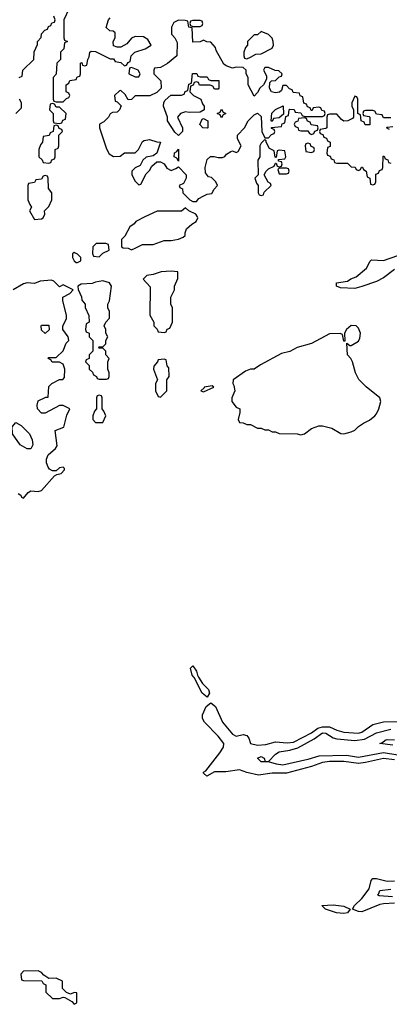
# Model space of a CAD drawing. Header units: inches. Extents: x 2710751 to 2829008, y 857003 to 965602.
# Tile 150 of 256: x 2750388 to 2752442, y 908182 to 913651. Entities that reach past the tile are written whole.
import ezdxf

# ---------------------------------------------------------------- set-up
doc = ezdxf.new("R2010")
doc.units = ezdxf.units.IN
doc.header["$MEASUREMENT"] = 0
doc.layers.add('C7950', color=7, linetype='Continuous')
doc.layers.add('C7951', color=7, linetype='Continuous')

msp = doc.modelspace()

# ---------------------------------------------------------------- linework, layer by layer
at = {"layer": 'C7950', "color": 2}
for points, elevation in [([(2751382.1, 910000), (2751404, 909964), (2751436.3, 909930), (2751442.8, 909910), (2751430, 909888.7), (2751402.7, 909910), (2751357.2, 909997.2), (2751354.8, 910000)], 10), ([(2752470, 909540.2), (2752410, 909547.7), (2752310, 909524.2), (2752270, 909520.3), (2752190, 909531.5), (2752110, 909531.4), (2752070, 909525.4), (2752010, 909503.5), (2751870, 909465.1), (2751790, 909465.6), (2751715.5, 909455.5), (2751651, 909469), (2751610, 909485.2), (2751532.7, 909472.7), (2751470, 909474), (2751428.4, 909448.4), (2751410, 909466), (2751410, 909471.3), (2751422, 909478), (2751500.5, 909579.5), (2751520.7, 909610), (2751521.6, 909630), (2751491.8, 909671.8), (2751415.6, 909750), (2751404.2, 909770), (2751403.6, 909790), (2751424, 909836), (2751450, 909856), (2751475.4, 909835.4), (2751514.4, 909750), (2751570, 909682), (2751590, 909670.7), (2751630, 909680.7), (2751650, 909674.8), (2751660.7, 909660.7), (2751671, 909630), (2751710, 909622), (2751755.1, 909624.9), (2751810, 909640.7), (2751874.2, 909634.2), (2751910, 909638), (2752010, 909689.2), (2752044.9, 909715.1), (2752070, 909723.8), (2752110, 909722.7), (2752150, 909704.6), (2752190, 909694), (2752270, 909687.9), (2752290, 909693.7), (2752350, 909737.1), (2752410, 909750.5), (2752565.6, 909754.4)], 10), ([(2752490, 909566.2), (2752410, 909578.7), (2752270, 909552.5), (2752203.4, 909563.4), (2752050, 909560.3), (2751990, 909541.4), (2751850, 909511.1), (2751815.3, 909515.3), (2751770, 909529.6), (2751730, 909529.7), (2751709.3, 909550), (2751730, 909558), (2751746, 909550), (2751751.3, 909531.3), (2751770, 909530.8), (2751809.2, 909570.8), (2751830, 909583.6), (2751890, 909593.7), (2751933.3, 909606.7), (2752023.5, 909656.5), (2752070, 909690.2), (2752090, 909687.2), (2752130, 909662.8), (2752150, 909656.2), (2752250, 909647.7), (2752304.5, 909655.5), (2752369.8, 909690.2), (2752450, 909711.1)], 6), ([(2752462, 909622), (2752388.7, 909630), (2752404.7, 909635.3), (2752418, 909650), (2752430, 909652.7), (2752470, 909650.4)], 2), ([(2752470, 908743.5), (2752410, 908740.8), (2752390, 908735.8), (2752290, 908695.8), (2752270, 908696.9), (2752238, 908710), (2752249, 908730), (2752290, 908770.4), (2752330, 908823), (2752340.9, 908870), (2752350, 908880.7), (2752370, 908881.1), (2752430, 908866), (2752470, 908868.3)], 10), ([(2752459.5, 908779.5), (2752385.1, 908785.1), (2752375.3, 908790), (2752383.2, 908796.8), (2752390, 908814), (2752450, 908821.7)], 6)]:
    msp.add_lwpolyline(points, dxfattribs=dict(at, elevation=elevation))
for points, elevation in [([(2752190, 908685.6), (2752148, 908690), (2752088, 908710), (2752066, 908730), (2752130, 908734), (2752190, 908726.8), (2752224.7, 908710), (2752210, 908689.6)], 10), ([(2750490, 908368), (2750410, 908366), (2750394, 908350), (2750398, 908318), (2750410, 908314), (2750512, 908312), (2750518, 908298), (2750534, 908290), (2750534, 908250), (2750570, 908214), (2750610, 908214), (2750630, 908222), (2750639.6, 908219.6), (2750678, 908198), (2750690, 908182), (2750706, 908190), (2750706, 908246), (2750690, 908248), (2750670, 908238), (2750647.3, 908247.3), (2750626, 908270), (2750626, 908310), (2750590, 908328), (2750550, 908326), (2750523.1, 908343.1), (2750510, 908358)], 14)]:
    msp.add_lwpolyline(points, close=True, dxfattribs=dict(at, elevation=elevation))
at = {"layer": 'C7951', "color": 2}
for points, elevation in [([(2750662, 913710), (2750634, 913650), (2750634, 913550), (2750638, 913538), (2750654, 913530), (2750638, 913522), (2750634, 913490), (2750614, 913470), (2750614, 913430), (2750594, 913410), (2750591.6, 913348.4), (2750574, 913330), (2750574, 913210), (2750578, 913198), (2750590, 913194), (2750630, 913194), (2750647.3, 913212.7), (2750662, 913218), (2750666, 913230), (2750662, 913242), (2750646, 913250), (2750646, 913290), (2750662, 913298), (2750667.3, 913312.7), (2750702, 913318), (2750707.3, 913332.7), (2750722, 913338), (2750726, 913350), (2750726, 913410), (2750732.7, 913412.7), (2750738, 913398), (2750750, 913394), (2750762, 913398), (2750766, 913430), (2750774.6, 913445.4), (2750778, 913470), (2750784.7, 913475.3), (2750810, 913474), (2750890, 913434), (2750910, 913434), (2750918, 913418), (2750950, 913414), (2750970, 913394), (2750982, 913398), (2750990, 913414), (2751002, 913418), (2751008, 913450), (2751028.7, 913471.3), (2751086, 913490), (2751118, 913510), (2751100.4, 913540.4), (2751076.4, 913556.4), (2751030, 913558), (2751010, 913548), (2750983.6, 913516.4), (2750950, 913498), (2750930, 913498), (2750910, 913506), (2750908, 913530), (2750918, 913550), (2750918, 913578), (2750907.3, 913587.3), (2750888.4, 913588.4), (2750868.4, 913608.4), (2750882, 913650), (2750890, 913662)], 14), ([(2750386, 913330), (2750402, 913338), (2750406, 913370), (2750466, 913430), (2750468.4, 913471.6), (2750487.3, 913512.7), (2750488, 913530), (2750507.3, 913552.7), (2750508.4, 913571.6), (2750527.3, 913592.7), (2750542, 913598), (2750547.3, 913612.7), (2750562, 913618), (2750567.3, 913632.7), (2750582, 913638), (2750586, 913650), (2750578, 913670)], 14), ([(2752450, 913106), (2752410, 913106), (2752402, 913122), (2752370, 913126), (2752362, 913142), (2752350, 913146), (2752310, 913146), (2752298, 913142), (2752294, 913130), (2752298, 913118), (2752330, 913114), (2752334, 913110), (2752332.7, 913067.3), (2752307.3, 913067.3), (2752302, 913082), (2752286, 913090), (2752282, 913122), (2752266, 913130), (2752266, 913210), (2752262, 913222), (2752250, 913226), (2752234, 913190), (2752234, 913170), (2752242, 913150), (2752242, 913110), (2752236.9, 913103.1), (2752211.6, 913088.4), (2752190, 913088), (2752176.4, 913096.4), (2752150, 913126), (2752110, 913126), (2752098, 913122), (2752094, 913110), (2752094, 913050), (2752090, 913046), (2752058, 913042), (2752054, 913030), (2752058, 913018), (2752072.7, 913012.7), (2752078, 912998), (2752092.7, 912992.7), (2752098, 912978), (2752114, 912970), (2752112.7, 912947.3), (2752098, 912942), (2752094, 912910), (2752098, 912898), (2752112.7, 912892.7), (2752118, 912878), (2752132.7, 912872.7), (2752138, 912858), (2752150, 912854), (2752210, 912854), (2752230, 912834), (2752252.7, 912832.7), (2752258, 912818), (2752270, 912814), (2752282, 912818), (2752287.3, 912832.7), (2752292.7, 912832.7), (2752298, 912818), (2752314, 912810), (2752318, 912778), (2752334, 912770), (2752338, 912738), (2752350, 912734), (2752362, 912738), (2752366, 912750), (2752367.3, 912792.7), (2752382, 912798), (2752387.3, 912812.7), (2752402, 912818), (2752406, 912830), (2752407.3, 912892.7), (2752412.7, 912892.7), (2752418, 912878), (2752432.7, 912872.7), (2752438, 912858), (2752450, 912854)], 14), ([(2750366, 913130), (2750398, 913162), (2750398, 913190), (2750388, 913210)], 14), ([(2752442, 913042), (2752426, 913050), (2752430, 913054), (2752462, 913058)], 14), ([(2752470, 912262.7), (2752410, 912218), (2752370, 912196.2), (2752290, 912169.3), (2752250, 912157.2), (2752170, 912162), (2752148, 912170), (2752148, 912190), (2752210, 912198.8), (2752227.9, 912212.1), (2752256.9, 912223.1), (2752315.3, 912270), (2752335.3, 912310), (2752343.2, 912316.8), (2752410, 912313.7), (2752490, 912341.3)], 10), ([(2750379.6, 911019.6), (2750394, 911010), (2750398, 910998), (2750410, 910994), (2750435.3, 911024.7), (2750450, 911034), (2750490, 911031), (2750510, 911036), (2750582, 911118), (2750594.6, 911125.4), (2750618, 911130), (2750638, 911150), (2750638, 911158), (2750630, 911166), (2750610, 911162), (2750590, 911146), (2750570, 911146), (2750554, 911154), (2750545.6, 911165.6), (2750537.2, 911190), (2750537.2, 911210), (2750546, 911234), (2750588, 911270), (2750596.4, 911283.6), (2750586, 911370), (2750632.5, 911387.5), (2750650, 911454), (2750666, 911490), (2750630, 911508), (2750610, 911508), (2750530, 911466), (2750510, 911466), (2750488, 911490), (2750486, 911510), (2750490, 911534), (2750534, 911554), (2750546, 911554), (2750550, 911614), (2750566, 911630), (2750610, 911652), (2750627.3, 911652.7), (2750636.4, 911663.6), (2750639, 911710), (2750630, 911738), (2750610, 911748), (2750568.4, 911748.4), (2750562, 911762), (2750546, 911770), (2750550, 911774), (2750590, 911774), (2750630, 911812), (2750646.6, 911853.4), (2750662, 911870), (2750658, 911890), (2750628, 911930), (2750628, 911950), (2750648, 911990), (2750648.7, 912010), (2750628.7, 912090), (2750628, 912110), (2750666, 912130), (2750686, 912150), (2750630, 912178), (2750610, 912168), (2750578, 912198), (2750564, 912204), (2750502, 912198), (2750470, 912185.2), (2750430, 912189), (2750410, 912184), (2750352, 912150)], 14), ([(2751354.8, 910000), (2751346, 910010), (2751338, 910050), (2751350, 910062), (2751370, 910032), (2751376, 910010), (2751382.1, 910000)], 10)]:
    msp.add_lwpolyline(points, dxfattribs=dict(at, elevation=elevation))
at = {"layer": 'C7951', "color": 2, "elevation": 14}
for points in [[(2751270, 913648), (2751245.4, 913634.6), (2751231.3, 913610), (2751232, 913570), (2751250.9, 913550.9), (2751263.6, 913523.6), (2751262, 913450), (2751210, 913408), (2751170, 913386), (2751138, 913382), (2751134, 913370), (2751134, 913350), (2751171.6, 913311.6), (2751174, 913270), (2751150, 913246), (2751111.6, 913228.4), (2751030, 913228), (2751010, 913208), (2750990, 913206), (2750974.6, 913234.6), (2750950, 913258), (2750943.6, 913256.4), (2750914, 913230), (2750918, 913198), (2750930, 913194), (2750952, 913172), (2750942, 913150), (2750930, 913138), (2750903.6, 913136.4), (2750891.6, 913128.4), (2750882, 913110), (2750856, 913084), (2750832, 913070), (2750831.3, 913050), (2750870, 912934), (2750885.4, 912905.4), (2750910, 912892), (2750947.3, 912892.7), (2750970, 912912), (2751030, 912912), (2751048, 912930), (2751070, 912974), (2751080.4, 912979.6), (2751110, 912984.7), (2751150, 912972), (2751171.1, 912971.1), (2751151, 912909), (2751130, 912895.3), (2751090, 912888), (2751072, 912870), (2751058, 912842), (2751030, 912828), (2751012, 912810), (2751012, 912790), (2751030, 912754), (2751050, 912734), (2751062, 912738), (2751090, 912794), (2751110, 912814), (2751123.1, 912836.9), (2751150, 912862), (2751170, 912862), (2751191.3, 912851.3), (2751205.4, 912825.4), (2751230, 912814), (2751256.4, 912823.6), (2751270, 912834), (2751314, 912790), (2751314, 912770), (2751298, 912742), (2751274, 912730), (2751278, 912718), (2751292, 912712), (2751294, 912690), (2751334, 912650), (2751350, 912642), (2751370, 912642), (2751383.1, 912656.9), (2751408.4, 912671.6), (2751430, 912682), (2751455.3, 912684.7), (2751468, 912710), (2751488, 912730), (2751478, 912750), (2751453.6, 912773.6), (2751438, 912778), (2751420.4, 912800.4), (2751418, 912830), (2751430, 912874), (2751448.4, 912891.6), (2751468.4, 912891.6), (2751490, 912884.7), (2751514.6, 912885.4), (2751528.4, 912891.6), (2751536.4, 912903.6), (2751560.4, 912919.6), (2751570, 912922), (2751590, 912914), (2751602, 912918), (2751618, 912950), (2751598, 912990), (2751598, 913010), (2751638, 913050), (2751658, 913090), (2751690, 913122), (2751710, 913132), (2751730, 913114), (2751734, 913030), (2751750, 912994), (2751770, 912994), (2751787.3, 913012.7), (2751802, 913018), (2751806, 913030), (2751802, 913042), (2751787.3, 913047.3), (2751787.3, 913052.7), (2751842, 913058), (2751847.3, 913072.7), (2751862, 913078), (2751866, 913114), (2751882, 913118), (2751886, 913150), (2751890, 913154), (2751912.7, 913152.7), (2751918, 913138), (2751950, 913134), (2751958, 913118), (2751970, 913114), (2752070, 913114), (2752082, 913118), (2752086, 913130), (2752082, 913142), (2752067.3, 913147.3), (2752062, 913162), (2752050, 913166), (2752018, 913162), (2752012.7, 913147.3), (2752007.3, 913147.3), (2752002, 913162), (2751987.3, 913167.3), (2751982, 913182), (2751967.3, 913187.3), (2751962, 913222), (2751947.3, 913227.3), (2751942, 913242), (2751907.3, 913247.3), (2751902, 913262), (2751887.3, 913267.3), (2751870, 913286), (2751850, 913286), (2751842, 913258), (2751831.6, 913248.4), (2751810, 913244), (2751788, 913250), (2751775.3, 913270), (2751778, 913302), (2751788, 913312), (2751810, 913314), (2751830, 913334), (2751842, 913338), (2751846, 913350), (2751827.3, 913367.3), (2751808.4, 913368.4), (2751770, 913386), (2751750, 913386), (2751742, 913370), (2751759.6, 913339.6), (2751759.6, 913320.4), (2751742, 913290), (2751722, 913270), (2751710, 913246), (2751690, 913226), (2751658, 913290), (2751658, 913330), (2751646, 913350), (2751646, 913370), (2751630, 913386), (2751590, 913388), (2751570, 913382), (2751534.6, 913394.6), (2751523.1, 913403.1), (2751480.4, 913480.4), (2751476.4, 913496.4), (2751450, 913526), (2751428.4, 913528.4), (2751410, 913538), (2751390, 913528), (2751350, 913526), (2751346, 913606), (2751328, 913610), (2751322, 913642), (2751307.3, 913647.3)], [(2751390, 913646), (2751350, 913646), (2751338, 913642), (2751334, 913630), (2751338, 913618), (2751350, 913614), (2751390, 913614), (2751402, 913618), (2751406, 913630), (2751402, 913642)], [(2751730, 913586), (2751710, 913566), (2751690, 913566), (2751654, 913530), (2751654, 913510), (2751643.6, 913496.4), (2751634, 913470), (2751634, 913450), (2751638, 913438), (2751650, 913434), (2751670, 913442), (2751700.4, 913459.6), (2751730, 913462), (2751790, 913492), (2751799, 913510), (2751796, 913530), (2751790, 913548), (2751770, 913568)], [(2751010, 913386), (2750998, 913382), (2750994, 913350), (2751030, 913334), (2751050, 913334), (2751058, 913350), (2751046, 913370)], [(2751390, 913334), (2751430, 913334), (2751438, 913318), (2751450, 913314), (2751494, 913314), (2751494, 913270), (2751490, 913266), (2751470, 913266), (2751462, 913282), (2751447.3, 913287.3), (2751388, 913288), (2751382, 913302), (2751370, 913306), (2751358, 913302), (2751352.7, 913287.3), (2751338, 913282), (2751334, 913250), (2751354, 913230), (2751394, 913210), (2751403.6, 913183.6), (2751414, 913170), (2751414, 913150), (2751390, 913138), (2751330, 913135.3), (2751310, 913139), (2751282, 913130), (2751264.7, 913110), (2751292, 913050), (2751292, 913030), (2751270, 913008), (2751250, 913026), (2751208.7, 913090), (2751208.7, 913110), (2751188, 913170), (2751188.4, 913191.6), (2751196.4, 913203.6), (2751228.4, 913231.6), (2751287.3, 913232.7), (2751302, 913238), (2751307.3, 913252.7), (2751322, 913258), (2751327.3, 913292.7), (2751342, 913298), (2751348.4, 913351.6), (2751371.6, 913351.6), (2751378, 913338)], [(2750570, 913186), (2750558, 913182), (2750554, 913150), (2750574, 913130), (2750574, 913090), (2750578, 913078), (2750610, 913074), (2750622, 913078), (2750627.3, 913092.7), (2750642, 913098), (2750646, 913130), (2750610, 913166), (2750590, 913166), (2750582, 913182)], [(2751790, 913086), (2751786, 913090), (2751789.1, 913130.9), (2751810, 913151.3), (2751852.7, 913172.7), (2751854, 913126), (2751830, 913106), (2751798, 913102)], [(2751510, 913106), (2751502, 913122), (2751486, 913130), (2751502, 913138), (2751510, 913154), (2751518, 913138), (2751534, 913130), (2751518, 913122)], [(2751970, 913106), (2751938, 913102), (2751932.7, 913087.3), (2751918, 913082), (2751914, 913070), (2751918, 913058), (2751932.7, 913052.7), (2751938, 913038), (2751950, 913034), (2751990, 913034), (2751998, 913018), (2752010, 913014), (2752022, 913018), (2752027.3, 913032.7), (2752042, 913038), (2752046, 913050), (2752042, 913062), (2752007.3, 913067.3), (2752002, 913082), (2751987.3, 913087.3), (2751982, 913102)], [(2750590, 913066), (2750578, 913062), (2750574, 913030), (2750558, 913022), (2750552.7, 913007.3), (2750518, 913002), (2750514, 912970), (2750503.6, 912956.4), (2750494, 912930), (2750494, 912890), (2750512.7, 912872.7), (2750518, 912858), (2750550, 912854), (2750562, 912858), (2750567.3, 912872.7), (2750582, 912878), (2750586, 912890), (2750586, 912930), (2750602, 912938), (2750606, 912950), (2750606, 913010), (2750626, 913030), (2750622, 913042), (2750607.3, 913047.3), (2750602, 913062)], [(2751430, 913048), (2751406, 913050), (2751388.7, 913068.7), (2751402, 913098), (2751410, 913102), (2751434, 913090), (2751434, 913050)], [(2751750, 912986), (2751730, 912966), (2751722, 912950), (2751722, 912890), (2751712, 912870), (2751714, 912790), (2751694, 912770), (2751703.6, 912743.6), (2751714, 912730), (2751714, 912690), (2751718, 912678), (2751730, 912674), (2751742, 912678), (2751747.3, 912692.7), (2751786, 912730), (2751782, 912742), (2751768, 912748), (2751746, 912790), (2751758, 912810), (2751770, 912822), (2751802, 912838), (2751810, 912854), (2751814, 912854), (2751818, 912838), (2751830, 912834), (2751842, 912838), (2751846, 912850), (2751842, 912862), (2751826, 912866), (2751826, 912874), (2751862, 912878), (2751866, 912890), (2751862, 912922), (2751830, 912926), (2751818, 912922), (2751814, 912886), (2751807.3, 912887.3), (2751802, 912922), (2751776.4, 912936.4), (2751758, 912970), (2751758, 912978)], [(2751990, 912966), (2751978, 912962), (2751974, 912950), (2751978, 912918), (2752010, 912914), (2752022, 912918), (2752026, 912930), (2752022, 912942), (2752007.3, 912947.3), (2752002, 912962)], [(2751270, 912866), (2751262, 912882), (2751246, 912890), (2751248.4, 912911.6), (2751262, 912918), (2751270, 912932)], [(2750530, 912786), (2750518, 912782), (2750510, 912766), (2750478, 912762), (2750470, 912746), (2750438, 912742), (2750434, 912730), (2750434, 912650), (2750443.6, 912623.6), (2750454, 912610), (2750442, 912590), (2750470, 912542), (2750510, 912544.7), (2750518, 912550), (2750528, 912570), (2750526, 912590), (2750550, 912614), (2750566, 912650), (2750566, 912690), (2750547.3, 912712.7), (2750546, 912770), (2750542, 912782)], [(2751870, 912826), (2751830, 912826), (2751822, 912818), (2751830, 912794), (2751870, 912794), (2751882, 912798), (2751886, 912810), (2751882, 912822)], [(2751310, 912606), (2751287.3, 912587.3), (2751152.7, 912587.3), (2751083.6, 912556.4), (2751034, 912530), (2751023.6, 912516.4), (2750999.6, 912500.4), (2750971.6, 912448.4), (2750954, 912430), (2750954, 912390), (2750963.6, 912383.6), (2750990, 912382), (2751010, 912372), (2751030, 912382), (2751070, 912402), (2751130, 912402), (2751190, 912424.7), (2751230, 912424.7), (2751270, 912432), (2751296.4, 912443.6), (2751308, 912452), (2751308, 912468), (2751315.3, 912490), (2751344, 912516), (2751368, 912530), (2751378, 912550), (2751376.4, 912556.4), (2751366, 912570), (2751328.4, 912588.4)], [(2750867.3, 912407.3), (2750812.7, 912407.3), (2750794, 912390), (2750792.7, 912352.7), (2750798, 912338), (2750830, 912334), (2750850, 912354), (2750886, 912370), (2750882, 912402)], [(2750690, 912358), (2750682, 912350), (2750681, 912330), (2750690, 912312), (2750702, 912302), (2750710, 912302), (2750728, 912312), (2750728.7, 912330), (2750710, 912348.7)], [(2751230, 912255.1), (2751174, 912250), (2751130, 912235.1), (2751094, 912230), (2751074, 912210), (2751112.7, 912167.3), (2751112, 912010), (2751134, 911970), (2751134, 911950), (2751152.7, 911932.7), (2751158, 911918), (2751190, 911914), (2751202, 911918), (2751207.3, 911932.7), (2751222, 911938), (2751238, 911970), (2751238, 912050), (2751228, 912070), (2751228, 912110), (2751248, 912150), (2751248.4, 912171.6), (2751267.3, 912212.7), (2751266, 912250)], [(2750850, 912201.2), (2750810, 912194), (2750790, 912185.2), (2750730, 912182), (2750712, 912170), (2750712.7, 912152.7), (2750731.6, 912111.6), (2750732.7, 912092.7), (2750752, 912070), (2750752.7, 912052.7), (2750772.7, 912007.3), (2750774, 911970), (2750758, 911962), (2750754, 911930), (2750758, 911918), (2750774, 911910), (2750774, 911890), (2750794, 911870), (2750794, 911810), (2750774, 911790), (2750774, 911770), (2750758, 911762), (2750754, 911750), (2750774, 911730), (2750774, 911710), (2750792.7, 911692.7), (2750798, 911678), (2750814, 911670), (2750818, 911658), (2750830, 911654), (2750870, 911654), (2750882, 911658), (2750886, 911670), (2750886, 911690), (2750878, 911710), (2750878, 911750), (2750886, 911770), (2750866, 911790), (2750866, 911810), (2750850, 911826), (2750830, 911826), (2750826, 911830), (2750830, 911834), (2750850, 911834), (2750866, 911850), (2750866, 911870), (2750878, 911890), (2750866, 911910), (2750866, 911930), (2750858, 911950), (2750866, 911970), (2750887.3, 911992.7), (2750888, 912030), (2750878, 912050), (2750878, 912070), (2750888, 912090), (2750898, 912170), (2750888, 912190)], [(2750530, 911908), (2750510, 911926), (2750508, 911950), (2750510, 911954), (2750550, 911954), (2750551.6, 911928.4)], [(2752230, 911952.3), (2752204.7, 911930), (2752192, 911910), (2752194, 911866), (2752190, 911866), (2752182, 911902), (2752168.7, 911908.7), (2752110, 911905.6), (2752010, 911852.7), (2751930.5, 911829.5), (2751890, 911807.3), (2751843, 911797), (2751726.4, 911733.6), (2751690.8, 911709.2), (2751670, 911709), (2751642, 911698), (2751574, 911650), (2751572, 911630), (2751578.8, 911618.8), (2751582.8, 911590), (2751566, 911550), (2751566.8, 911530), (2751590, 911498.8), (2751611.3, 911490), (2751611.3, 911470), (2751602, 911430), (2751610, 911414), (2751630, 911412), (2751650, 911402), (2751670, 911402), (2751710, 911382), (2751730, 911382), (2751750, 911372), (2751770, 911372), (2751790, 911362), (2751810, 911362), (2751830, 911352), (2751930, 911351.3), (2751950, 911344.7), (2751970, 911351.3), (2752010, 911381), (2752050, 911396), (2752070, 911396), (2752122, 911382), (2752171.6, 911351.6), (2752190, 911351.3), (2752230, 911362), (2752250, 911371.3), (2752270, 911391.3), (2752298, 911410), (2752332.5, 911427.5), (2752362, 911450), (2752370, 911462), (2752384, 911490), (2752394, 911530), (2752388.7, 911550), (2752312.5, 911612.5), (2752272.9, 911652.9), (2752254, 911690), (2752238, 911750), (2752228, 911770), (2752208.7, 911790), (2752206, 911854), (2752222, 911842), (2752230, 911842), (2752270, 911866), (2752278.6, 911881.4), (2752281.2, 911910), (2752270, 911938), (2752258, 911950)], [(2751190, 911766), (2751158, 911762), (2751154, 911750), (2751132.7, 911727.3), (2751132, 911710), (2751154, 911650), (2751142, 911630), (2751142, 911590), (2751158, 911558), (2751170, 911554), (2751206, 911590), (2751206, 911650), (2751218, 911670), (2751216.4, 911716.4), (2751208.4, 911728.4), (2751202, 911762)], [(2751458, 911618), (2751414, 911610), (2751414, 911606), (2751394, 911590), (2751410, 911584.7), (2751466, 911610)], [(2750830, 911566), (2750818, 911562), (2750814, 911550), (2750814, 911490), (2750803.6, 911476.4), (2750794, 911450), (2750794, 911430), (2750810, 911414), (2750850, 911414), (2750866, 911450), (2750856.4, 911476.4), (2750846, 911490), (2750846, 911550), (2750842, 911562)], [(2750430, 911268), (2750390, 911288.7), (2750348, 911350), (2750346, 911390), (2750366, 911414), (2750396.9, 911396.9), (2750442, 911350), (2750456.9, 911316.9), (2750462, 911290), (2750450, 911268)]]:
    msp.add_lwpolyline(points, close=True, dxfattribs=at)

doc.saveas('drawing.dxf')
